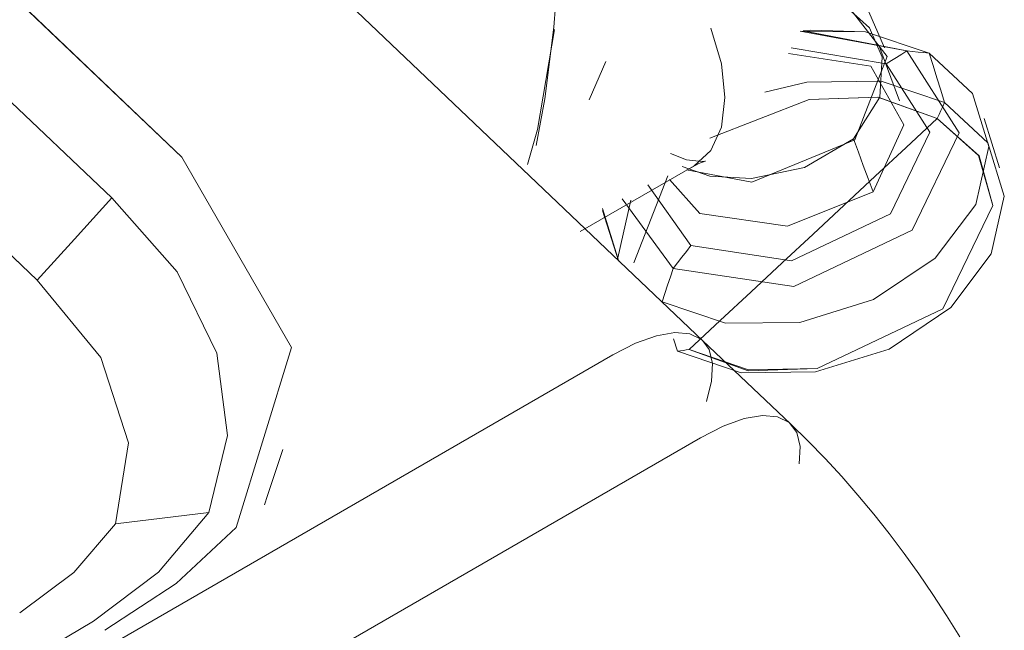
# Model space of a CAD drawing. Header units: metres. Extents: x -16.8 to 29.9, y -11.9 to 37.1.
# Tile 25 of 202: x -6.6483 to -6.5787, y 7.8889 to 7.9321. Entities that reach past the tile are written whole.
import ezdxf

# ---------------------------------------------------------------- set-up
doc = ezdxf.new("R2010")
doc.units = ezdxf.units.M
doc.layers.add('P-SANR-FIXT', color=7, linetype='Continuous', lineweight=5)
doc.layers.add('Q-SPCQ', color=7, linetype='Continuous', lineweight=5)

# ---------------------------------------------------------------- blocks, each defined once
blk = doc.blocks.new('TORNEIRA DE JARDIM COM BICO PARA MANGUEIRA - 1130_BC_Cromado-2213981-EXPLODE')
at = {"layer": 'P-SANR-FIXT'}
for p, q in [((-6.585599, 7.929852), (-6.593154, 7.931252)), ((-6.5924, 7.931317), (-6.592925, 7.931273)), ((-6.592925, 7.931273), (-6.585599, 7.929852)), ((-6.587584, 7.930247), (-6.586129, 7.926335)), ((-6.593779, 7.930067), (-6.587067, 7.928943)), ((-6.608056, 7.926387), (-6.606864, 7.929114)), ((-6.579054, 7.921586), (-6.580149, 7.925082)), ((-6.608674, 7.917086), (-6.600641, 7.921724)), ((-6.600986, 7.921531), (-6.600993, 7.921527)), ((-6.604891, 7.914894), (-6.602501, 7.921032)), ((-6.602501, 7.921031), (-6.604891, 7.914894)), ((-6.600869, 7.916098), (-6.603909, 7.920394)), ((-6.605098, 7.919319), (-6.606021, 7.915235)), ((-6.606021, 7.915235), (-6.605098, 7.919319)), ((-6.605723, 7.919407), (-6.602116, 7.91448)), ((-6.602116, 7.91448), (-6.605723, 7.919407)), ((-6.605958, 7.91498), (-6.607113, 7.918732)), ((-6.607108, 7.918587), (-6.605984, 7.915022)), ((-6.601807, 7.908635), (-6.60208, 7.909509)), ((-6.60208, 7.909509), (-6.601807, 7.908635))]:
    blk.add_line(p, q, dxfattribs=at)
for points in [[(-6.595082, 7.940217, 0), (-6.593029, 7.93881, 0), (-6.591223, 7.937106, 0), (-6.588519, 7.933153, 0), (-6.587175, 7.930057, 0)], [(-6.611799, 7.92317, 0), (-6.61119, 7.926457, 0), (-6.610541, 7.931525, 0), (-6.6103, 7.934564, 0), (-6.610275, 7.935369, 0)], [(-6.601167, 7.921447, 0), (-6.596553, 7.920575, 0), (-6.58928, 7.923577, 0), (-6.586999, 7.929463, 0), (-6.589551, 7.932739, 0)], [(-6.589622, 7.932709, 0), (-6.588254, 7.931479, 0), (-6.587351, 7.929414, 0), (-6.587518, 7.926573, 0), (-6.589376, 7.923633, 0)], [(-6.61049, 7.931374, 0), (-6.611694, 7.924303, 0), (-6.612401, 7.92182, 0)], [(-6.599454, 7.931451, 0), (-6.598708, 7.92894, 0), (-6.598453, 7.92656, 0)], [(-6.59314, 7.93124, 0), (-6.588524, 7.931205, 0), (-6.58403, 7.929694, 0)], [(-6.58403, 7.929694, 0), (-6.588524, 7.931205, 0), (-6.5924, 7.931317, 0)], [(-6.6029, 7.912132, 0), (-6.598406, 7.910621, 0), (-6.59316, 7.910676, 0), (-6.58796, 7.91229, 0), (-6.583598, 7.915216, 0), (-6.580739, 7.91901, 0), (-6.579817, 7.923094, 0), (-6.580973, 7.926845, 0), (-6.58403, 7.929694, 0)], [(-6.58403, 7.929694, 0), (-6.580973, 7.926845, 0), (-6.579817, 7.923094, 0), (-6.580739, 7.91901, 0), (-6.583598, 7.915216, 0), (-6.58796, 7.91229, 0), (-6.59316, 7.910676, 0), (-6.598406, 7.910621, 0), (-6.6029, 7.912132, 0)], [(-6.602116, 7.91448, 0), (-6.59359, 7.913206, 0), (-6.585221, 7.91718, 0), (-6.581911, 7.924075, 0), (-6.585599, 7.929852, 0)], [(-6.585599, 7.929852, 0), (-6.581911, 7.924075, 0), (-6.585221, 7.91718, 0), (-6.59359, 7.913206, 0), (-6.602116, 7.91448, 0)], [(-6.587987, 7.919898, 0), (-6.585809, 7.924625, 0), (-6.58816, 7.928776, 0), (-6.593977, 7.929675, 0)], [(-6.587067, 7.928943, 0), (-6.5867, 7.92917, 0), (-6.586333, 7.929397, 0), (-6.585966, 7.929625, 0), (-6.585599, 7.929852, 0)], [(-6.585599, 7.929852, 0), (-6.585966, 7.929625, 0), (-6.586333, 7.929397, 0), (-6.5867, 7.92917, 0), (-6.587067, 7.928943, 0)], [(-6.585599, 7.929852, 0), (-6.585207, 7.929813, 0), (-6.584815, 7.929773, 0), (-6.584422, 7.929733, 0), (-6.58403, 7.929694, 0)], [(-6.58403, 7.929694, 0), (-6.584422, 7.929733, 0), (-6.584815, 7.929773, 0), (-6.585207, 7.929813, 0), (-6.585599, 7.929852, 0)], [(-6.58403, 7.929694, 0), (-6.583757, 7.92882, 0), (-6.583483, 7.927946, 0), (-6.583209, 7.927072, 0), (-6.582935, 7.926198, 0)], [(-6.582935, 7.926198, 0), (-6.583209, 7.927072, 0), (-6.583483, 7.927946, 0), (-6.583757, 7.92882, 0), (-6.58403, 7.929694, 0)], [(-6.587067, 7.928943, 0), (-6.583986, 7.924115, 0), (-6.586751, 7.918354, 0), (-6.593745, 7.915033, 0), (-6.600869, 7.916098, 0)], [(-6.582935, 7.926198, 0), (-6.58743, 7.92771, 0), (-6.592677, 7.927655, 0), (-6.595637, 7.926935, 0)], [(-6.595637, 7.926935, 0), (-6.592677, 7.927655, 0), (-6.58743, 7.92771, 0), (-6.582935, 7.926198, 0)], [(-6.601807, 7.908635, 0), (-6.597312, 7.907123, 0), (-6.592066, 7.907179, 0), (-6.586866, 7.908793, 0), (-6.582504, 7.91172, 0), (-6.579644, 7.915514, 0), (-6.578722, 7.919598, 0), (-6.579878, 7.92335, 0), (-6.582935, 7.926198, 0)], [(-6.582935, 7.926198, 0), (-6.579878, 7.92335, 0), (-6.578722, 7.919598, 0), (-6.579644, 7.915514, 0), (-6.582504, 7.91172, 0), (-6.586866, 7.908793, 0), (-6.592066, 7.907179, 0), (-6.597312, 7.907123, 0), (-6.601807, 7.908635, 0)], [(-6.598453, 7.92656, 0), (-6.598708, 7.924475, 0), (-6.599454, 7.922825, 0), (-6.600641, 7.921724, 0)], [(-6.583454, 7.925075, 0), (-6.587651, 7.926579, 0), (-6.592499, 7.926427, 0), (-6.599518, 7.923681, 0)], [(-6.599517, 7.923681, 0), (-6.592499, 7.926427, 0), (-6.587624, 7.926573, 0), (-6.583454, 7.925075, 0)], [(-6.582935, 7.926198, 0), (-6.583065, 7.925917, 0), (-6.583195, 7.925636, 0), (-6.583324, 7.925355, 0), (-6.583454, 7.925075, 0)], [(-6.583454, 7.925075, 0), (-6.583324, 7.925355, 0), (-6.583195, 7.925636, 0), (-6.583065, 7.925917, 0), (-6.582935, 7.926198, 0)], [(-6.600978, 7.908765, 0), (-6.596804, 7.907337, 0), (-6.591932, 7.907413, 0), (-6.583053, 7.91163, 0), (-6.579541, 7.918945, 0), (-6.58054, 7.922473, 0), (-6.583454, 7.925075, 0)], [(-6.583454, 7.925075, 0), (-6.580489, 7.922453, 0), (-6.579541, 7.918945, 0), (-6.583053, 7.91163, 0), (-6.591932, 7.907413, 0), (-6.596807, 7.907267, 0), (-6.600978, 7.908765, 0)], [(-6.583454, 7.925075, 0), (-6.585644, 7.923035, 0), (-6.587834, 7.920996, 0), (-6.590025, 7.918957, 0), (-6.592215, 7.916917, 0)], [(-6.592215, 7.916917, 0), (-6.590025, 7.918957, 0), (-6.587834, 7.920996, 0), (-6.585644, 7.923035, 0), (-6.583454, 7.925075, 0)], [(-6.589376, 7.923633, 0), (-6.592842, 7.92162, 0), (-6.596571, 7.920836, 0), (-6.599521, 7.920996, 0), (-6.601474, 7.921683, 0)], [(-6.589376, 7.923633, 0), (-6.589029, 7.9227, 0), (-6.588682, 7.921766, 0), (-6.588335, 7.920833, 0), (-6.587988, 7.9199, 0)], [(-6.587988, 7.9199, 0), (-6.588335, 7.920833, 0), (-6.588682, 7.921766, 0), (-6.589029, 7.9227, 0), (-6.589376, 7.923633, 0)], [(-6.602296, 7.922602, 0), (-6.601176, 7.922156, 0), (-6.600067, 7.922041, 0), (-6.599877, 7.922059, 0), (-6.599822, 7.922068, 0)], [(-6.599822, 7.922068, 0), (-6.599852, 7.92206, 0), (-6.600293, 7.921891, 0), (-6.600986, 7.921531, 0)], [(-6.602378, 7.920768, 0), (-6.60024, 7.91837, 0), (-6.594038, 7.91747, 0), (-6.587988, 7.9199, 0)], [(-6.592215, 7.916917, 0), (-6.594406, 7.914879, 0), (-6.596596, 7.912841, 0), (-6.598787, 7.910803, 0), (-6.600978, 7.908765, 0)], [(-6.600978, 7.908765, 0), (-6.598787, 7.910803, 0), (-6.596596, 7.912841, 0), (-6.594406, 7.914879, 0), (-6.592215, 7.916917, 0)], [(-6.602116, 7.91448, 0), (-6.601804, 7.914885, 0), (-6.601492, 7.915289, 0), (-6.60118, 7.915693, 0), (-6.600869, 7.916098, 0)], [(-6.600869, 7.916098, 0), (-6.60118, 7.915693, 0), (-6.601492, 7.915289, 0), (-6.601804, 7.914885, 0), (-6.602116, 7.91448, 0)], [(-6.6029, 7.912132, 0), (-6.602704, 7.912719, 0), (-6.602508, 7.913306, 0), (-6.602312, 7.913893, 0), (-6.602116, 7.91448, 0)], [(-6.602116, 7.91448, 0), (-6.602312, 7.913893, 0), (-6.602508, 7.913306, 0), (-6.602704, 7.912719, 0), (-6.6029, 7.912132, 0)], [(-6.600978, 7.908765, 0), (-6.601185, 7.908733, 0), (-6.601392, 7.9087, 0), (-6.6016, 7.908667, 0), (-6.601807, 7.908635, 0)], [(-6.601807, 7.908635, 0), (-6.6016, 7.908667, 0), (-6.601392, 7.9087, 0), (-6.601185, 7.908733, 0), (-6.600978, 7.908765, 0)]]:
    blk.add_polyline3d(points, dxfattribs=at)
blk = doc.blocks.new('TORNEIRA DE JARDIM COM BICO PARA MANGUEIRA - 1130_BC_Cromado-2214104-EXPLODE')
blk.add_blockref('TORNEIRA DE JARDIM COM BICO PARA MANGUEIRA - 1130_BC_Cromado-2213981-EXPLODE', (0, 0))
blk = doc.blocks.new('Lavadora de roupas Electrolux - Electrolux-LSE12-2272090-EXPLODE')
at = {"layer": 'Q-SPCQ'}
for p, q in [((-6.600016, 7.909372), (-6.674864, 7.980634)), ((-6.673491, 7.957274), (-6.636813, 7.922357)), ((-6.636812, 7.922358), (-6.67349, 7.957279)), ((-6.64178, 7.919464), (-6.679721, 7.955583)), ((-6.68499, 7.949778), (-6.647048, 7.913659)), ((-6.593827, 7.903517), (-6.60002, 7.909376)), ((-6.606386, 7.908385), (-6.707982, 7.849729)), ((-7.040721, 7.648188), (-6.600193, 7.902527)), ((-6.630773, 7.898448), (-6.629682, 7.901701)), ((-6.630991, 7.897797), (-6.630773, 7.898448))]:
    blk.add_line(p, q, dxfattribs=at)
for points in [[(-6.636813, 7.922357, 0), (-6.629082, 7.908912, 0), (-6.632975, 7.896183, 0)], [(-6.632975, 7.896182, 0), (-6.629082, 7.908912, 0), (-6.636812, 7.922358, 0)], [(-6.647048, 7.913659, 0), (-6.644415, 7.916563, 0), (-6.64178, 7.919464, 0)], [(-6.634926, 7.897241, 0), (-6.633593, 7.902681, 0), (-6.634353, 7.9085, 0), (-6.637152, 7.914242, 0), (-6.64178, 7.919464, 0)], [(-6.647048, 7.913659, 0), (-6.642536, 7.908192, 0), (-6.640602, 7.902179, 0), (-6.641517, 7.896443, 0)], [(-6.606386, 7.908385, 0), (-6.604773, 7.909209, 0), (-6.603297, 7.909739, 0), (-6.602005, 7.909961, 0), (-6.600934, 7.909868, 0), (-6.600118, 7.909462, 0)], [(-6.60002, 7.909376, 0), (-6.599581, 7.908756, 0), (-6.59934, 7.907771, 0), (-6.599402, 7.906538, 0), (-6.599765, 7.905093, 0)], [(-6.600193, 7.902527, 0), (-6.59858, 7.90335, 0), (-6.597104, 7.903881, 0), (-6.595812, 7.904103, 0), (-6.594741, 7.90401, 0), (-6.593925, 7.903604, 0), (-6.593388, 7.902897, 0), (-6.593147, 7.901912, 0), (-6.593209, 7.900679, 0)], [(-6.593823, 7.903513, 0), (-6.592592, 7.90231, 0), (-6.591388, 7.901069, 0), (-6.590211, 7.899793, 0), (-6.589061, 7.898483, 0), (-6.587941, 7.89714, 0), (-6.58685, 7.895766, 0), (-6.585789, 7.894362, 0), (-6.58476, 7.89293, 0), (-6.583762, 7.891471, 0), (-6.582797, 7.889988, 0), (-6.581867, 7.888482, 0)], [(-6.643069, 7.889587, 0), (-6.638464, 7.893039, 0), (-6.634926, 7.897241, 0)], [(-6.641517, 7.896443, 0), (-6.638221, 7.896843, 0), (-6.634926, 7.897241, 0)], [(-6.641517, 7.896443, 0), (-6.644462, 7.89301, 0), (-6.648277, 7.890166, 0)], [(-6.632975, 7.896183, 0), (-6.637222, 7.892245, 0), (-6.642272, 7.888932, 0)], [(-6.642272, 7.888932, 0), (-6.637222, 7.892245, 0), (-6.632975, 7.896182, 0)], [(-6.82681, 7.781321, 0), (-6.7807, 7.808223, 0), (-6.734707, 7.835236, 0), (-6.68883, 7.862357, 0), (-6.64307, 7.889588, 0)]]:
    blk.add_polyline3d(points, dxfattribs=at)
blk = doc.blocks.new('Lavadora de roupas Electrolux - Electrolux-LSE12-2274549-EXPLODE')
blk.add_blockref('Lavadora de roupas Electrolux - Electrolux-LSE12-2272090-EXPLODE', (0, 0))

msp = doc.modelspace()

# ---------------------------------------------------------------- block references
at = {"layer": 'P-SANR-FIXT'}
msp.add_blockref('TORNEIRA DE JARDIM COM BICO PARA MANGUEIRA - 1130_BC_Cromado-2214104-EXPLODE', (0, 0), dxfattribs=at)
at = {"layer": 'Q-SPCQ'}
msp.add_blockref('Lavadora de roupas Electrolux - Electrolux-LSE12-2274549-EXPLODE', (0, 0), dxfattribs=at)

doc.saveas('drawing.dxf')
